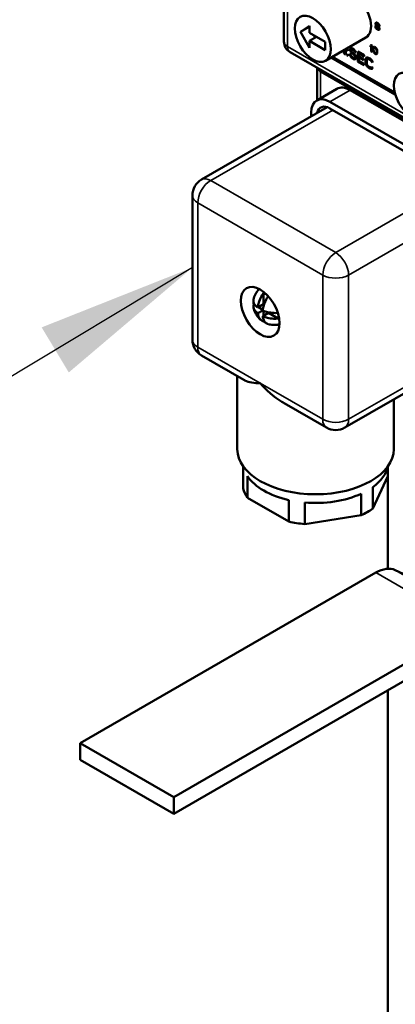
# Model space of a CAD drawing. Header units: inches. Extents: x 1 to 271, y 5 to 171.
# Tile 124 of 256: x 191.64 to 193.49, y 54.35 to 59.2. Entities that reach past the tile are written whole.
import ezdxf

# ---------------------------------------------------------------- set-up
doc = ezdxf.new("R2010")
doc.units = ezdxf.units.IN
doc.header["$LTSCALE"] = 8
doc.header["$MEASUREMENT"] = 0
for name, color, linetype, lineweight in [('Symbol (ANSI)', 7, 'Continuous', 25), ('Visible (ANSI)', 7, 'Continuous', 50), ('Visible Narrow (ANSI)', 7, 'Continuous', 35)]:
    doc.layers.add(name, color=color, linetype=linetype, lineweight=lineweight)
doc.styles.add('Note Text (ANSI)', font='tahoma.ttf')
doc.dimstyles.new('Default (ANSI)$7', dxfattribs={"dimscale": 8, "dimtxt": 0.12, "dimasz": 0.098425, "dimexe": 0.125, "dimexo": 0.0625, "dimgap": 0.031496, "dimtad": 0, "dimtih": 1, "dimtoh": 1, "dimrnd": 1e-08, "dimzin": 4, "dimdsep": 46, "dimtxsty": 'Note Text (ANSI)', "dimcen": 0.09, "dimdle": 0.393701, "dimclrd": 256, "dimclre": 256, "dimclrt": 256, "dimadec": 0, "dimazin": 1, "dimtfac": 1, "dimtofl": 0, "dimtmove": 0, "dimatfit": 3, "dimfxl": 1, "dimtolj": 1, "dimtzin": 4, "dimlwd": -1, "dimlwe": -1, "dimarcsym": 0})

msp = doc.modelspace()

# ---------------------------------------------------------------- linework, layer by layer
at = {"layer": 'Visible (ANSI)'}
for p, q in [((192.9439, 60.0879), (192.9439, 59.0876)), ((193.069, 59.1652), (193.0255, 59.1364)), ((193.0255, 59.1364), (193.0679, 59.1609)), ((193.069, 59.1616), (193.0679, 59.1609)), ((193.0679, 59.1609), (193.069, 59.159)), ((193.069, 59.1317), (193.069, 59.1652)), ((193.3935, 59.1638), (193.4006, 59.1679)), ((193.3947, 59.1666), (193.3935, 59.1638)), ((193.3935, 59.1617), (193.4006, 59.1658)), ((193.3935, 59.1638), (193.3935, 59.1617)), ((193.3935, 59.1617), (193.3947, 59.1576)), ((193.3941, 59.1774), (193.4009, 59.1813)), ((193.3953, 59.1802), (193.3941, 59.1774)), ((193.3941, 59.1753), (193.4012, 59.1794)), ((193.3941, 59.1774), (193.3941, 59.1753)), ((193.3941, 59.1753), (193.3953, 59.1718)), ((193.397, 59.1673), (193.3947, 59.1666)), ((193.3947, 59.1576), (193.397, 59.1589)), ((193.3947, 59.1576), (193.3965, 59.1545)), ((193.3953, 59.1802), (193.3971, 59.1813)), ((193.397, 59.1812), (193.3953, 59.1802)), ((193.3953, 59.1718), (193.3975, 59.1731)), ((193.3953, 59.1718), (193.397, 59.1687)), ((193.3965, 59.1621), (193.3982, 59.1639)), ((193.3965, 59.16), (193.3965, 59.1621)), ((193.3982, 59.1562), (193.3965, 59.16)), ((193.3965, 59.1545), (193.3986, 59.1557)), ((193.3965, 59.1545), (193.3994, 59.1507)), ((193.4, 59.1816), (193.397, 59.1812)), ((193.397, 59.1757), (193.3982, 59.1771)), ((193.397, 59.1743), (193.397, 59.1757)), ((193.3982, 59.1715), (193.397, 59.1743)), ((193.397, 59.1687), (193.3993, 59.17)), ((193.397, 59.1687), (193.3982, 59.1674)), ((193.3982, 59.1674), (193.397, 59.1673)), ((193.3982, 59.1771), (193.4036, 59.1802)), ((193.3982, 59.1771), (193.4006, 59.1778)), ((193.4006, 59.1681), (193.3982, 59.1715)), ((193.3982, 59.1674), (193.4003, 59.1685)), ((193.3982, 59.1639), (193.4025, 59.1664)), ((193.3982, 59.1639), (193.4006, 59.1639)), ((193.4006, 59.1535), (193.3982, 59.1562)), ((193.3994, 59.1507), (193.402, 59.1522)), ((193.3994, 59.1507), (193.4023, 59.1483)), ((193.4029, 59.1806), (193.4, 59.1816)), ((193.4006, 59.1778), (193.4042, 59.1799)), ((193.4006, 59.1778), (193.4029, 59.1771)), ((193.4029, 59.166), (193.4006, 59.1681)), ((193.4006, 59.168), (193.4006, 59.1679)), ((193.4006, 59.1679), (193.4006, 59.1658)), ((193.4006, 59.1658), (193.4007, 59.1653)), ((193.4006, 59.1639), (193.4036, 59.1656)), ((193.4006, 59.1639), (193.4029, 59.1632)), ((193.4029, 59.1514), (193.4006, 59.1535)), ((193.4012, 59.1812), (193.4012, 59.1794)), ((193.4012, 59.1794), (193.4013, 59.1789)), ((193.4023, 59.1483), (193.4054, 59.15)), ((193.4053, 59.1793), (193.4029, 59.1806)), ((193.4029, 59.1771), (193.4058, 59.1788)), ((193.4029, 59.1771), (193.4053, 59.1758)), ((193.4053, 59.1647), (193.4029, 59.166)), ((193.4029, 59.1632), (193.4054, 59.1646)), ((193.4029, 59.1632), (193.4053, 59.1619)), ((193.4053, 59.1501), (193.4029, 59.1514)), ((193.4082, 59.1769), (193.4053, 59.1793)), ((193.4053, 59.1758), (193.4078, 59.1772)), ((193.4053, 59.1758), (193.4076, 59.1737)), ((193.4053, 59.1619), (193.4124, 59.166)), ((193.4076, 59.164), (193.4053, 59.1647)), ((193.4053, 59.1619), (193.4076, 59.1598)), ((193.4076, 59.1494), (193.4053, 59.1501)), ((193.4059, 59.1463), (193.413, 59.1503)), ((193.4076, 59.1737), (193.4097, 59.1749)), ((193.4076, 59.1737), (193.41, 59.1703)), ((193.41, 59.1647), (193.4076, 59.164)), ((193.4076, 59.1598), (193.414, 59.1635)), ((193.4076, 59.1598), (193.41, 59.1571)), ((193.4112, 59.1731), (193.4082, 59.1769)), ((193.41, 59.1703), (193.4121, 59.1715)), ((193.41, 59.1703), (193.4112, 59.1675)), ((193.41, 59.1647), (193.4138, 59.1669)), ((193.4112, 59.1661), (193.41, 59.1647)), ((193.41, 59.1606), (193.4135, 59.1626)), ((193.41, 59.1606), (193.4112, 59.1606)), ((193.4112, 59.1592), (193.41, 59.1606)), ((193.41, 59.1571), (193.4119, 59.1582)), ((193.41, 59.1571), (193.4118, 59.1533)), ((193.41, 59.1494), (193.4146, 59.1521)), ((193.4118, 59.1512), (193.41, 59.1494)), ((193.413, 59.17), (193.4112, 59.1731)), ((193.4112, 59.1675), (193.4133, 59.1687)), ((193.4112, 59.1675), (193.4112, 59.1661)), ((193.4112, 59.1661), (193.4136, 59.1675)), ((193.4112, 59.1606), (193.413, 59.1616)), ((193.4135, 59.1557), (193.4112, 59.1592)), ((193.4118, 59.1533), (193.4139, 59.1545)), ((193.4118, 59.1533), (193.4118, 59.1512)), ((193.4118, 59.1512), (193.4144, 59.1527)), ((193.4123, 59.166), (193.4124, 59.166)), ((193.4123, 59.1507), (193.413, 59.1503)), ((193.4124, 59.166), (193.4141, 59.1644)), ((193.4141, 59.1658), (193.413, 59.17)), ((193.413, 59.1616), (193.4141, 59.1637)), ((193.413, 59.1503), (193.4147, 59.1497)), ((193.4147, 59.1516), (193.4135, 59.1557)), ((193.4141, 59.1637), (193.4141, 59.1658)), ((193.4147, 59.1495), (193.4147, 59.1516)), ((193.0255, 59.1364), (193.069, 59.0574)), ((193.1461, 59.0872), (193.069, 59.1317)), ((193.069, 59.0909), (193.1044, 59.1113)), ((193.091, 59.119), (193.0974, 59.1073)), ((193.3464, 59.1076), (193.1484, 58.9933)), ((193.4023, 59.1483), (193.4059, 59.1463)), ((193.4059, 59.1463), (193.4088, 59.1453)), ((193.41, 59.1494), (193.4076, 59.1494)), ((193.4088, 59.1453), (193.4143, 59.1484)), ((193.4088, 59.1453), (193.4118, 59.1456)), ((193.4118, 59.1456), (193.4135, 59.1467)), ((193.4135, 59.1467), (193.4147, 59.1495)), ((193.069, 59.0909), (193.1461, 59.0464)), ((193.069, 59.0574), (193.069, 59.0909)), ((193.1461, 59.0872), (193.1461, 59.0464)), ((193.2698, 59.0493), (193.2768, 59.0533)), ((193.2706, 59.0529), (193.2698, 59.0493)), ((193.2742, 59.0551), (193.2706, 59.0529)), ((193.2706, 59.0529), (193.2743, 59.0551)), ((193.2777, 59.0551), (193.2742, 59.0551)), ((193.2773, 59.0551), (193.2768, 59.0533)), ((193.2768, 59.0533), (193.2768, 59.0492)), ((193.2813, 59.0541), (193.2777, 59.0551)), ((193.2857, 59.0515), (193.2813, 59.0541)), ((193.3737, 59.0709), (193.3702, 59.0681)), ((193.3702, 59.0681), (193.3744, 59.0705)), ((193.3702, 59.0681), (193.3702, 59.0626)), ((193.3702, 59.0626), (193.3737, 59.0654)), ((193.3772, 59.0689), (193.3737, 59.0709)), ((193.3737, 59.0654), (193.3772, 59.0674)), ((193.3737, 59.0654), (193.3737, 59.0383)), ((193.3772, 59.0362), (193.3772, 59.0689)), ((193.3825, 59.0561), (193.382, 59.053)), ((193.382, 59.053), (193.3865, 59.0556)), ((193.382, 59.053), (193.382, 59.0467)), ((193.3825, 59.0561), (193.3896, 59.0602)), ((193.3831, 59.0578), (193.3825, 59.0561)), ((193.3831, 59.0578), (193.3892, 59.0613)), ((193.3843, 59.0599), (193.3831, 59.0578)), ((193.3861, 59.061), (193.3843, 59.0599)), ((193.3843, 59.0599), (193.3862, 59.061)), ((193.3849, 59.0506), (193.3855, 59.0544)), ((193.3855, 59.0544), (193.3878, 59.0572)), ((193.389, 59.0614), (193.3861, 59.061)), ((193.3878, 59.0572), (193.3926, 59.06)), ((193.3878, 59.0572), (193.3896, 59.0576)), ((193.3926, 59.06), (193.389, 59.0614)), ((193.3896, 59.0602), (193.3892, 59.058)), ((193.3899, 59.0611), (193.3896, 59.0602)), ((193.3896, 59.0576), (193.3931, 59.0596)), ((193.3896, 59.0576), (193.3926, 59.0566)), ((193.3961, 59.0573), (193.3926, 59.06)), ((193.3926, 59.0566), (193.3951, 59.0581)), ((193.3926, 59.0566), (193.3955, 59.0542)), ((193.3955, 59.0542), (193.3976, 59.0554)), ((193.3955, 59.0542), (193.3973, 59.0518)), ((193.399, 59.0535), (193.3961, 59.0573)), ((193.3973, 59.0518), (193.3994, 59.053)), ((193.4008, 59.0504), (193.399, 59.0535)), ((192.9739, 59.0356), (194.0911, 58.3906)), ((193.4914, 58.8266), (193.1756, 59.009)), ((193.1826, 59.0131), (193.4887, 58.8364)), ((193.2348, 59.0432), (193.2406, 59.0286)), ((193.2432, 59.0343), (193.2387, 59.0454)), ((193.2406, 59.0286), (193.2477, 59.0327)), ((193.2406, 59.0286), (193.2485, 59.024)), ((193.2432, 59.0481), (193.2432, 59.0343)), ((193.2432, 59.0343), (193.2485, 59.0374)), ((193.2463, 59.0361), (193.2477, 59.0327)), ((193.2477, 59.0327), (193.2485, 59.0322)), ((193.2485, 59.024), (193.2485, 59.0511)), ((193.2556, 59.0501), (193.2556, 59.0449)), ((193.26, 59.0476), (193.2556, 59.0501)), ((193.2556, 59.0449), (193.26, 59.0475)), ((193.2556, 59.0449), (193.26, 59.0424)), ((193.2556, 59.0251), (193.2556, 59.0199)), ((193.26, 59.0226), (193.2556, 59.0251)), ((193.2556, 59.0199), (193.26, 59.0225)), ((193.2556, 59.0199), (193.26, 59.0174)), ((193.26, 59.0424), (193.26, 59.0476)), ((193.26, 59.0174), (193.26, 59.0226)), ((193.2671, 59.0268), (193.268, 59.0221)), ((193.2724, 59.0238), (193.2671, 59.0268)), ((193.268, 59.0221), (193.2716, 59.0242)), ((193.268, 59.0221), (193.2706, 59.0154)), ((193.2698, 59.0493), (193.2698, 59.0451)), ((193.2698, 59.0451), (193.2768, 59.0492)), ((193.2698, 59.0451), (193.2706, 59.0404)), ((193.2706, 59.0404), (193.2751, 59.043)), ((193.2706, 59.0404), (193.2742, 59.0342)), ((193.2706, 59.0154), (193.2747, 59.0177)), ((193.2706, 59.0154), (193.2751, 59.0097)), ((193.2733, 59.0201), (193.2724, 59.0238)), ((193.2759, 59.0155), (193.2733, 59.0201)), ((193.2742, 59.0342), (193.2781, 59.0365)), ((193.2742, 59.0342), (193.2777, 59.0301)), ((193.2751, 59.0452), (193.2759, 59.0478)), ((193.2751, 59.0431), (193.2751, 59.0452)), ((193.2759, 59.0394), (193.2751, 59.0431)), ((193.2751, 59.0097), (193.2796, 59.0123)), ((193.2751, 59.0097), (193.2795, 59.0061)), ((193.2759, 59.0478), (193.283, 59.0519)), ((193.2759, 59.0478), (193.2786, 59.0483)), ((193.2786, 59.0358), (193.2759, 59.0394)), ((193.2795, 59.0124), (193.2759, 59.0155)), ((193.2768, 59.0492), (193.277, 59.0484)), ((193.2777, 59.0301), (193.2822, 59.0327)), ((193.2777, 59.0301), (193.2813, 59.027)), ((193.2786, 59.0483), (193.2849, 59.052)), ((193.2786, 59.0483), (193.2813, 59.0478)), ((193.2813, 59.0332), (193.2786, 59.0358)), ((193.2866, 59.0083), (193.2795, 59.0124)), ((193.2795, 59.0061), (193.2849, 59.0093)), ((193.2795, 59.0061), (193.2866, 59.002)), ((193.2813, 59.0478), (193.2865, 59.0509)), ((193.2813, 59.0478), (193.2866, 59.0448)), ((193.2866, 59.0302), (193.2813, 59.0332)), ((193.2813, 59.027), (193.2866, 59.0301)), ((193.2813, 59.027), (193.2866, 59.0239)), ((193.283, 59.0519), (193.2846, 59.0522)), ((193.2901, 59.0479), (193.2857, 59.0515)), ((193.2866, 59.0448), (193.2906, 59.0471)), ((193.2866, 59.0448), (193.2892, 59.0422)), ((193.291, 59.0266), (193.2866, 59.0302)), ((193.2866, 59.0239), (193.291, 59.0265)), ((193.2866, 59.0239), (193.2901, 59.0208)), ((193.2901, 59.0073), (193.2866, 59.0083)), ((193.2866, 59.002), (193.2936, 59.0061)), ((193.2892, 59.0422), (193.2927, 59.0442)), ((193.2892, 59.0422), (193.291, 59.0391)), ((193.2936, 59.0428), (193.2901, 59.0479)), ((193.2901, 59.0208), (193.294, 59.0231)), ((193.2901, 59.0208), (193.2927, 59.0172)), ((193.2927, 59.0079), (193.2901, 59.0073)), ((193.291, 59.0391), (193.2944, 59.0411)), ((193.291, 59.0391), (193.2919, 59.0365)), ((193.2945, 59.0225), (193.291, 59.0266)), ((193.291, 59.0005), (193.298, 59.0046)), ((193.2912, 59.0075), (193.2936, 59.0061)), ((193.2919, 59.0365), (193.2956, 59.0386)), ((193.2919, 59.0365), (193.2972, 59.0334)), ((193.2927, 59.0172), (193.2963, 59.0193)), ((193.2927, 59.0172), (193.2945, 59.0131)), ((193.2927, 59.0079), (193.2996, 59.0118)), ((193.2945, 59.01), (193.2927, 59.0079)), ((193.2963, 59.0371), (193.2936, 59.0428)), ((193.2936, 59.0061), (193.298, 59.0046)), ((193.298, 59.0163), (193.2945, 59.0225)), ((193.2945, 59.0131), (193.2984, 59.0153)), ((193.2945, 59.0131), (193.2945, 59.01)), ((193.2945, 59.01), (193.2993, 59.0127)), ((193.2972, 59.0334), (193.2963, 59.0371)), ((193.2998, 59.0111), (193.298, 59.0163)), ((193.298, 59.0027), (193.2998, 59.0059)), ((193.298, 59.0046), (193.2991, 59.0046)), ((193.2998, 59.0059), (193.2998, 59.0111)), ((193.3069, 59.0393), (193.3069, 58.9903)), ((193.3387, 59.0209), (193.3069, 59.0393)), ((193.3122, 59.03), (193.3176, 59.0331)), ((193.3122, 59.03), (193.3387, 59.0147)), ((193.3122, 59.0164), (193.3122, 59.03)), ((193.3352, 59.0032), (193.3122, 59.0164)), ((193.3122, 59.0102), (193.3176, 59.0133)), ((193.3122, 59.0102), (193.3352, 58.9969)), ((193.3122, 58.9935), (193.3122, 59.0102)), ((193.314, 59.0352), (193.314, 59.031)), ((193.314, 59.0154), (193.314, 59.0112)), ((193.3387, 59.0147), (193.3387, 59.0209)), ((193.3467, 59.0049), (193.3458, 59.0002)), ((193.3467, 59.0049), (193.3537, 59.0089)), ((193.3484, 59.008), (193.3467, 59.0049)), ((193.352, 59.0101), (193.3484, 59.008)), ((193.3484, 59.008), (193.3521, 59.0101)), ((193.3555, 59.0102), (193.352, 59.0101)), ((193.3537, 59.0089), (193.3528, 59.0042)), ((193.3544, 59.0102), (193.3537, 59.0089)), ((193.3537, 59.0029), (193.3608, 59.007)), ((193.3599, 59.0087), (193.3555, 59.0102)), ((193.3564, 59.0034), (193.3627, 59.0071)), ((193.3679, 59.0041), (193.3599, 59.0087)), ((193.3599, 59.0024), (193.3653, 59.0056)), ((193.3608, 59.007), (193.3623, 59.0073)), ((193.3737, 59.0383), (193.3772, 59.0403)), ((193.3737, 59.0383), (193.3772, 59.0362)), ((193.382, 59.0467), (193.3849, 59.0484)), ((193.382, 59.0467), (193.3825, 59.0429)), ((193.3825, 59.0429), (193.3851, 59.0444)), ((193.3825, 59.0429), (193.3831, 59.0405)), ((193.3831, 59.0405), (193.3854, 59.0418)), ((193.3831, 59.0405), (193.3843, 59.037)), ((193.3843, 59.037), (193.3867, 59.0384)), ((193.3843, 59.037), (193.3861, 59.0339)), ((193.3849, 59.0457), (193.3849, 59.0506)), ((193.3855, 59.0412), (193.3849, 59.0457)), ((193.3878, 59.0357), (193.3855, 59.0412)), ((193.3861, 59.0339), (193.3882, 59.0352)), ((193.3861, 59.0339), (193.389, 59.0301)), ((193.3896, 59.0333), (193.3878, 59.0357)), ((193.389, 59.0301), (193.3916, 59.0316)), ((193.389, 59.0301), (193.3926, 59.0274)), ((193.3926, 59.0309), (193.3896, 59.0333)), ((193.3926, 59.0274), (193.3996, 59.0315)), ((193.3955, 59.0299), (193.3926, 59.0309)), ((193.3926, 59.0274), (193.3961, 59.026)), ((193.3973, 59.0302), (193.3955, 59.0299)), ((193.3961, 59.026), (193.4019, 59.0294)), ((193.3961, 59.026), (193.399, 59.0264)), ((193.3973, 59.0518), (193.3996, 59.0462)), ((193.3973, 59.0302), (193.403, 59.0335)), ((193.3996, 59.033), (193.3973, 59.0302)), ((193.399, 59.0264), (193.4008, 59.0275)), ((193.3995, 59.0315), (193.3996, 59.0315)), ((193.3996, 59.0462), (193.4018, 59.0475)), ((193.3996, 59.0462), (193.4002, 59.0417)), ((193.4002, 59.0369), (193.3996, 59.033)), ((193.3996, 59.033), (193.4032, 59.0351)), ((193.3996, 59.0315), (193.4023, 59.0305)), ((193.4002, 59.0417), (193.4028, 59.0432)), ((193.4002, 59.0417), (193.4002, 59.0369)), ((193.4002, 59.0369), (193.4032, 59.0386)), ((193.402, 59.047), (193.4008, 59.0504)), ((193.4008, 59.0275), (193.402, 59.0296)), ((193.4026, 59.0445), (193.402, 59.047)), ((193.402, 59.0296), (193.4026, 59.0313)), ((193.4032, 59.0407), (193.4026, 59.0445)), ((193.4026, 59.0313), (193.4032, 59.0345)), ((193.4032, 59.0345), (193.4032, 59.0407)), ((193.1067, 58.9576), (193.1067, 58.7991)), ((193.2866, 59.002), (193.291, 59.0005)), ((193.291, 59.0005), (193.2945, 59.0006)), ((193.2945, 59.0006), (193.298, 59.0027)), ((193.3069, 58.9903), (193.3123, 58.9934)), ((193.3069, 58.9903), (193.3387, 58.9719)), ((193.3387, 58.9782), (193.3122, 58.9935)), ((193.3352, 58.9969), (193.3352, 59.0032)), ((193.3387, 58.9719), (193.3387, 58.9782)), ((193.3458, 59.0002), (193.3528, 59.0042)), ((193.3458, 59.0002), (193.3458, 58.9845)), ((193.3458, 58.9845), (193.3511, 58.9876)), ((193.3458, 58.9845), (193.3467, 58.9788)), ((193.3467, 58.9788), (193.3511, 58.9814)), ((193.3467, 58.9788), (193.3484, 58.9736)), ((193.3484, 58.9736), (193.3523, 58.9759)), ((193.3484, 58.9736), (193.352, 58.9674)), ((193.3511, 58.9971), (193.352, 59.0008)), ((193.3511, 58.9815), (193.3511, 58.9971)), ((193.352, 58.9768), (193.3511, 58.9815)), ((193.352, 59.0008), (193.3537, 59.0029)), ((193.3537, 58.9726), (193.352, 58.9768)), ((193.352, 58.9674), (193.3559, 58.9697)), ((193.352, 58.9674), (193.3555, 58.9633)), ((193.3528, 59.0042), (193.3528, 59.0018)), ((193.3537, 59.0029), (193.3564, 59.0034)), ((193.3564, 58.969), (193.3537, 58.9726)), ((193.3555, 58.9633), (193.36, 58.9659)), ((193.3555, 58.9633), (193.3599, 58.9597)), ((193.3564, 59.0034), (193.3599, 59.0024)), ((193.3599, 58.9659), (193.3564, 58.969)), ((193.3599, 59.0024), (193.3679, 58.9978)), ((193.3679, 58.9613), (193.3599, 58.9659)), ((193.3599, 58.9597), (193.3653, 58.9628)), ((193.3599, 58.9597), (193.3679, 58.9551)), ((193.3723, 59.0005), (193.3679, 59.0041)), ((193.3679, 58.9978), (193.3724, 59.0004)), ((193.3679, 58.9978), (193.3714, 58.9947)), ((193.3714, 58.9603), (193.3679, 58.9613)), ((193.3679, 58.9551), (193.3749, 58.9592)), ((193.3714, 58.9947), (193.3753, 58.997)), ((193.3714, 58.9947), (193.3741, 58.9911)), ((193.3741, 58.9609), (193.3714, 58.9603)), ((193.3758, 58.9964), (193.3723, 59.0005)), ((193.3723, 58.9536), (193.3794, 58.9577)), ((193.3725, 58.9606), (193.3749, 58.9592)), ((193.3741, 58.9911), (193.3776, 58.9932)), ((193.3741, 58.9911), (193.3749, 58.9875)), ((193.3749, 58.9635), (193.3741, 58.9609)), ((193.3741, 58.9609), (193.3768, 58.9625)), ((193.3749, 58.9875), (193.3794, 58.9901)), ((193.3749, 58.9875), (193.3802, 58.9844)), ((193.3802, 58.9605), (193.3749, 58.9635)), ((193.3749, 58.9592), (193.3794, 58.9577)), ((193.3794, 58.9902), (193.3758, 58.9964)), ((193.3802, 58.9844), (193.3794, 58.9902)), ((193.3794, 58.9558), (193.3802, 58.9605)), ((193.3794, 58.9577), (193.3797, 58.9577)), ((193.3679, 58.9551), (193.3723, 58.9536)), ((193.3723, 58.9536), (193.3758, 58.9536)), ((193.3758, 58.9536), (193.3794, 58.9558)), ((193.1051, 58.7981), (193.2041, 58.8553)), ((193.2691, 58.8488), (193.8984, 58.4855)), ((193.1563, 58.7652), (192.5382, 58.4083)), ((193.7994, 58.4284), (193.1701, 58.7917)), ((193.0781, 58.7386), (193.0781, 58.7201)), ((193.1701, 58.759), (193.7994, 58.3957)), ((192.4932, 58.3304), (192.4932, 57.62)), ((192.8432, 57.8498), (192.8432, 57.7942)), ((192.7951, 57.7939), (192.8029, 57.7894)), ((192.8155, 57.7782), (192.8432, 57.7942)), ((192.8155, 57.7501), (192.8399, 57.7641)), ((192.8189, 57.7801), (192.8402, 57.7678)), ((192.8399, 57.7361), (192.8676, 57.7521)), ((192.8432, 57.7626), (192.8432, 57.738)), ((192.8676, 57.7521), (192.9157, 57.7243)), ((192.8432, 57.7195), (192.8432, 57.7105)), ((192.5382, 57.5421), (192.7468, 57.4216)), ((193.8615, 57.5438), (193.2433, 57.1869)), ((192.7143, 57.4404), (192.7143, 57.0811)), ((193.4843, 57.326), (193.4843, 57.0811)), ((192.9448, 57.3073), (193.1533, 57.1869)), ((192.7434, 56.9931), (192.7434, 56.8869)), ((193.4553, 56.9931), (193.4553, 56.9488)), ((192.7643, 56.948), (192.7643, 56.8418)), ((193.3809, 56.7883), (193.4553, 56.9488)), ((193.4549, 56.9479), (193.4549, 56.4922)), ((193.3809, 56.8944), (193.3809, 56.7883)), ((192.7643, 56.8418), (192.9677, 56.7244)), ((192.9677, 56.8305), (192.9677, 56.7244)), ((193.3237, 56.8614), (193.3237, 56.7553)), ((193.0458, 56.8184), (193.0458, 56.7123)), ((193.0458, 56.7123), (193.3237, 56.7553)), ((194.0153, 56.239), (193.4917, 56.4855)), ((193.3966, 56.473), (191.9415, 55.6329)), ((192.4011, 55.3675), (193.8563, 56.2077)), ((193.8563, 56.126), (192.4011, 55.2859)), ((193.4549, 55.8943), (193.4549, 52.6516)), ((192.4011, 55.3675), (191.9415, 55.6329)), ((191.9415, 55.6329), (191.9415, 55.5512)), ((192.4011, 55.2859), (191.9415, 55.5512)), ((192.4011, 55.2859), (192.4011, 55.3675))]:
    msp.add_line(p, q, dxfattribs=at)
for centre, radius, start, end in [((193.0039, 59.0876), 0.06, 180, 240), ((192.5832, 58.3304), 0.09, 120, 180), ((192.5832, 57.62), 0.09, 180, 240), ((193.1983, 57.2648), 0.09, 240, 300)]:
    msp.add_arc(centre, radius, start, end, dxfattribs=at)
for centre, major_axis, start_param, end_param in [((193.2839, 59.2159), (0.0625, -0.1083), 0, 3.141593), ((193.2691, 58.7427), (-0.065, 0.1126), 5.497787, 6.283185), ((193.1701, 58.6855), (-0.065, 0.1126), 5.497787, 7.068583), ((193.1701, 58.6855), (-0.045, 0.0779), 5.497787, 6.851396), ((192.912, 57.8058), (0.0675, -0.1169), 3.821266, 3.9058), ((192.8554, 57.7731), (-0.0435, 0.0754), 5.424339, 5.696712), ((192.8554, 57.7731), (0.0435, -0.0754), 3.937422, 4.125916), ((192.8554, 57.7731), (0.0435, -0.0754), 5.298862, 5.487356), ((192.8554, 57.7731), (-0.0435, 0.0754), 3.728066, 4.000439), ((192.912, 57.8058), (0.0675, -0.1169), 5.518978, 5.603511), ((193.0993, 57.0811), (0.385, 0), 3.141593, 6.283185), ((193.0993, 57.024), (-0.36, 0), 0.124132, 0.149338), ((193.0993, 57.024), (0.36, 0), 5.610248, 6.159053), ((193.0993, 57.024), (-0.36, 0), 0.37426, 1.196536), ((193.0993, 56.9178), (-0.36, 0), 0.149338, 0.37426), ((193.0993, 57.024), (-0.36, 0), 1.421458, 2.243734), ((193.0993, 56.9178), (-0.36, 0), 2.243734, 2.468655), ((193.0993, 56.9178), (-0.36, 0), 1.196536, 1.421458), ((193.3966, 56.3097), (0.1, 0.1732), 0.048316, 0.785398)]:
    msp.add_ellipse(centre, major_axis=major_axis, ratio=0.57735, start_param=start_param, end_param=end_param, dxfattribs=at)
for centre, major_axis in [((193.0859, 59.1016), (-0.0625, 0.1083)), ((193.5724, 58.8207), (-0.0625, 0.1083)), ((192.8271, 57.7568), (-0.0675, 0.1169))]:
    msp.add_ellipse(centre, major_axis=major_axis, ratio=0.57735, dxfattribs=at)
msp.add_open_spline([(193.1067, 58.9576), (193.1067, 58.9578), (193.1067, 58.9584), (193.1065, 58.9591)], degree=3, dxfattribs=at)
for points, knots in [([(192.7941, 57.8184), (192.795, 57.8224), (192.7961, 57.8267), (192.7991, 57.8354), (192.801, 57.8399), (192.8059, 57.849), (192.8088, 57.8537), (192.8154, 57.8621), (192.8188, 57.8659), (192.8227, 57.8695)], [4.9200341, 4.9200341, 4.9200341, 4.9200341, 5.0355847, 5.0355847, 5.1511353, 5.1511353, 5.2666859, 5.2666859, 5.3663994, 5.3663994, 5.3663994, 5.3663994]), ([(192.8155, 57.7782), (192.8157, 57.7806), (192.816, 57.783), (192.8174, 57.7931), (192.8193, 57.801), (192.825, 57.8181), (192.8303, 57.8296), (192.8381, 57.8424), (192.8406, 57.8461), (192.8432, 57.8498)], [0.0416397, 0.0416397, 0.0416397, 0.0416397, 0.0612556, 0.0612556, 0.1225111, 0.1225111, 0.2039429, 0.2039429, 0.2360769, 0.2360769, 0.2360769, 0.2360769]), ([(192.7942, 57.8184), (192.7939, 57.817), (192.7937, 57.8157), (192.7932, 57.8082), (192.7952, 57.8009), (192.8014, 57.7907), (192.8054, 57.7862), (192.8121, 57.7807), (192.8138, 57.7794), (192.8155, 57.7782)], [1.2305282, 1.2305282, 1.2305282, 1.2305282, 1.2480006, 1.2480006, 1.3294324, 1.3294324, 1.390688, 1.390688, 1.4103038, 1.4103038, 1.4103038, 1.4103038]), ([(192.8155, 57.7501), (192.8138, 57.7513), (192.8121, 57.7526), (192.8054, 57.7581), (192.8014, 57.7626), (192.7952, 57.7728), (192.7932, 57.7801), (192.7937, 57.7887), (192.7943, 57.7913), (192.7951, 57.7939)], [0.0416397, 0.0416397, 0.0416397, 0.0416397, 0.0612556, 0.0612556, 0.1225111, 0.1225111, 0.2039429, 0.2039429, 0.2360769, 0.2360769, 0.2360769, 0.2360769]), ([(192.8666, 57.8344), (192.8643, 57.8311), (192.8621, 57.8279), (192.8547, 57.8156), (192.8493, 57.804), (192.8436, 57.7869), (192.8417, 57.779), (192.8403, 57.7689), (192.84, 57.7665), (192.8399, 57.7641)], [1.2198472, 1.2198472, 1.2198472, 1.2198472, 1.2480006, 1.2480006, 1.3294324, 1.3294324, 1.390688, 1.390688, 1.4103038, 1.4103038, 1.4103038, 1.4103038]), ([(192.8294, 57.7173), (192.8255, 57.7208), (192.822, 57.7243), (192.8157, 57.7316), (192.8129, 57.7353), (192.8078, 57.743), (192.8055, 57.7469), (192.8014, 57.7552), (192.7996, 57.7595), (192.7964, 57.7686), (192.7951, 57.7733), (192.7941, 57.7785)], [3.39225, 3.39225, 3.39225, 3.39225, 3.606146, 3.606146, 3.820043, 3.820043, 4.033939, 4.033939, 4.247835, 4.247835, 4.461732, 4.461732, 4.461732, 4.461732]), ([(192.8432, 57.7105), (192.8406, 57.7111), (192.8381, 57.7119), (192.8303, 57.7158), (192.825, 57.7211), (192.8193, 57.7316), (192.8174, 57.7374), (192.816, 57.7458), (192.8157, 57.7479), (192.8155, 57.7501)], [1.2158667, 1.2158667, 1.2158667, 1.2158667, 1.2480006, 1.2480006, 1.3294324, 1.3294324, 1.390688, 1.390688, 1.4103038, 1.4103038, 1.4103038, 1.4103038]), ([(192.8399, 57.7641), (192.842, 57.7631), (192.8442, 57.7621), (192.8537, 57.7583), (192.8615, 57.756), (192.8791, 57.7524), (192.8918, 57.7512), (192.9062, 57.7515), (192.9101, 57.7518), (192.914, 57.7522)], [0.0416397, 0.0416397, 0.0416397, 0.0416397, 0.0612556, 0.0612556, 0.1225111, 0.1225111, 0.2039429, 0.2039429, 0.2320963, 0.2320963, 0.2320963, 0.2320963]), ([(192.9157, 57.7243), (192.9112, 57.7238), (192.9067, 57.7235), (192.8918, 57.7232), (192.8791, 57.7243), (192.8615, 57.7279), (192.8537, 57.7302), (192.8442, 57.7341), (192.842, 57.735), (192.8399, 57.7361)], [1.2158667, 1.2158667, 1.2158667, 1.2158667, 1.2480006, 1.2480006, 1.3294324, 1.3294324, 1.390688, 1.390688, 1.4103038, 1.4103038, 1.4103038, 1.4103038]), ([(192.8399, 57.7361), (192.84, 57.7339), (192.8403, 57.7318), (192.8417, 57.7233), (192.8436, 57.7176), (192.8493, 57.7071), (192.8547, 57.7017), (192.8614, 57.6984), (192.8627, 57.6979), (192.864, 57.6974)], [0.0416397, 0.0416397, 0.0416397, 0.0416397, 0.0612556, 0.0612556, 0.1225111, 0.1225111, 0.2039429, 0.2039429, 0.2214154, 0.2214154, 0.2214154, 0.2214154]), ([(192.9225, 57.6966), (192.9175, 57.695), (192.9124, 57.694), (192.9019, 57.6925), (192.8964, 57.6923), (192.886, 57.6926), (192.8812, 57.6932), (192.8721, 57.695), (192.8679, 57.6961), (192.864, 57.6974)], [2.4875823, 2.4875823, 2.4875823, 2.4875823, 2.5872957, 2.5872957, 2.7028463, 2.7028463, 2.8183969, 2.8183969, 2.9339475, 2.9339475, 2.9339475, 2.9339475]), ([(192.8271, 57.4057), (192.7978, 57.4062), (192.7711, 57.4096), (192.75, 57.4199), (192.7483, 57.4207), (192.7468, 57.4216)], [0, 0, 0, 0, 0.3511506, 0.3511506, 0.381832, 0.381832, 0.381832, 0.381832]), ([(192.9448, 57.3073), (192.9411, 57.3094), (192.9375, 57.3116), (192.893, 57.3392), (192.8564, 57.3724), (192.8271, 57.4057)], [1.8392025, 1.8392025, 1.8392025, 1.8392025, 1.8698839, 1.8698839, 2.2210344, 2.2210344, 2.2210344, 2.2210344])]:
    msp.add_open_spline(points, degree=3, knots=knots, dxfattribs=at)
at = {"layer": 'Visible Narrow (ANSI)'}
for p, q in [((192.9615, 60.0634), (192.9615, 59.0631)), ((192.9615, 59.0631), (194.0787, 58.418)), ((193.1243, 58.9386), (194.0432, 58.4081)), ((193.1243, 58.9386), (193.1243, 58.8092)), ((193.1701, 58.7917), (193.2691, 58.8488)), ((193.1842, 58.7509), (192.5832, 58.4039)), ((193.1983, 58.0487), (192.5832, 58.4039)), ((193.7994, 58.3957), (193.1983, 58.0487)), ((193.1347, 57.9385), (192.5195, 58.2936)), ((192.5195, 58.2936), (192.5195, 57.5833)), ((193.863, 58.2855), (193.262, 57.9385)), ((193.1347, 57.2281), (193.1347, 57.9385)), ((193.262, 57.2281), (193.262, 57.9385)), ((192.5195, 57.5833), (192.8271, 57.4057)), ((193.863, 57.5751), (193.262, 57.2281)), ((192.8271, 57.4057), (193.1347, 57.2281)), ((193.9513, 56.2201), (193.4917, 56.4855)), ((193.8563, 56.2077), (193.3966, 56.473))]:
    msp.add_line(p, q, dxfattribs=at)
for centre, major_axis, ratio, start_param, end_param in [((193.0039, 59.0876), (-0.06, 0), 0.57735, 0, 0.785398), ((193.0039, 59.0876), (-0.03, -0.052), 0.57735, 5.497787, 6.283185), ((193.0929, 58.9453), (0.0132, 0.015), 0.865695, 5.601288, 6.106333), ((193.1667, 58.9631), (-0.06, 0), 0.57735, 0.396709, 0.785398), ((192.5832, 58.3304), (0.045, 0.0779), 0.57735, 0.785398, 2.356194), ((192.5832, 58.3304), (-0.045, 0.0779), 0.57735, 5.497787, 6.283185), ((192.5832, 58.3304), (-0.09, 0), 0.57735, 0, 0.785398), ((193.1983, 57.9752), (0.045, 0.0779), 0.57735, 0.785398, 2.356194), ((193.1983, 57.9752), (0.045, -0.0779), 0.57735, 0.785398, 2.356194), ((193.1983, 57.9752), (0.09, 0), 0.57735, 3.926991, 5.497787), ((192.5832, 57.62), (-0.09, 0), 0.57735, 0, 0.785398), ((192.5832, 57.62), (-0.045, -0.0779), 0.57735, 5.497787, 6.283185), ((193.1983, 57.2648), (0.09, 0), 0.57735, 3.926991, 5.497787), ((193.1983, 57.2648), (-0.045, -0.0779), 0.57735, 5.497787, 6.283185), ((193.1983, 57.2648), (0.045, -0.0779), 0.57735, 0, 0.785398)]:
    msp.add_ellipse(centre, major_axis=major_axis, ratio=ratio, start_param=start_param, end_param=end_param, dxfattribs=at)
for points, knots in [([(193.1114, 58.9497), (193.1105, 58.9504), (193.1097, 58.951), (193.1091, 58.9516), (193.1091, 58.9517), (193.109, 58.9518), (193.1089, 58.9518), (193.1083, 58.9525), (193.1079, 58.9531), (193.1075, 58.9538), (193.1075, 58.9539), (193.1075, 58.9539), (193.1074, 58.954), (193.1071, 58.9547), (193.1069, 58.9555), (193.1068, 58.9563), (193.1067, 58.9567), (193.1067, 58.9572), (193.1067, 58.9576)], [0, 0, 0, 0, 0.178394, 0.178394, 0.178394, 0.2, 0.2, 0.2, 0.3871845, 0.3871845, 0.3871845, 0.4, 0.4, 0.4, 0.5960431, 0.5960431, 0.5960431, 0.6946016, 0.6946016, 0.6946016, 0.6946016]), ([(193.1318, 58.9444), (193.1301, 58.9454), (193.1284, 58.9462), (193.1269, 58.9467), (193.1267, 58.9467), (193.1265, 58.9468), (193.1263, 58.9469), (193.125, 58.9473), (193.1237, 58.9475), (193.1225, 58.9476), (193.1221, 58.9477), (193.1218, 58.9477), (193.1214, 58.9477), (193.1204, 58.9478), (193.1194, 58.9479), (193.1185, 58.948), (193.118, 58.948), (193.1175, 58.9481), (193.1169, 58.9482), (193.1162, 58.9483), (193.1154, 58.9484), (193.1147, 58.9486), (193.1141, 58.9487), (193.1134, 58.9489), (193.1128, 58.9491), (193.1123, 58.9493), (193.1118, 58.9495), (193.1114, 58.9497)], [0, 0, 0, 0, 0.2, 0.2, 0.2, 0.2256892, 0.2256892, 0.2256892, 0.4, 0.4, 0.4, 0.4535725, 0.4535725, 0.4535725, 0.6, 0.6, 0.6, 0.679548, 0.679548, 0.679548, 0.8, 0.8, 0.8, 0.9075865, 0.9075865, 0.9075865, 0.9999998, 0.9999998, 0.9999998, 0.9999998])]:
    msp.add_open_spline(points, degree=3, knots=knots, dxfattribs=at)
msp.add_open_spline([(193.1318, 58.9444), (193.1313, 58.9447), (193.1301, 58.9453), (193.1284, 58.9457), (193.1269, 58.9455), (193.1255, 58.9445), (193.1245, 58.9423), (193.1243, 58.94), (193.1243, 58.9386)], degree=3, dxfattribs=at)

# ---------------------------------------------------------------- leaders
at = {"layer": 'Symbol (ANSI)', "annotation_type": 0, "has_hookline": 1, "hookline_direction": 1}
for points, text_width in [([(217.863, 72.0783), (196.3836, 41.6204), (195.5962, 41.6204)], 12.1177), ([(192.4932, 57.9752), (183.1315, 52.3501), (182.3441, 52.3501)], 9.9062)]:
    msp.add_leader(points, dimstyle='Default (ANSI)$7', override={"dimtad": 0}, dxfattribs=dict(at, text_width=text_width))

doc.saveas('drawing.dxf')
